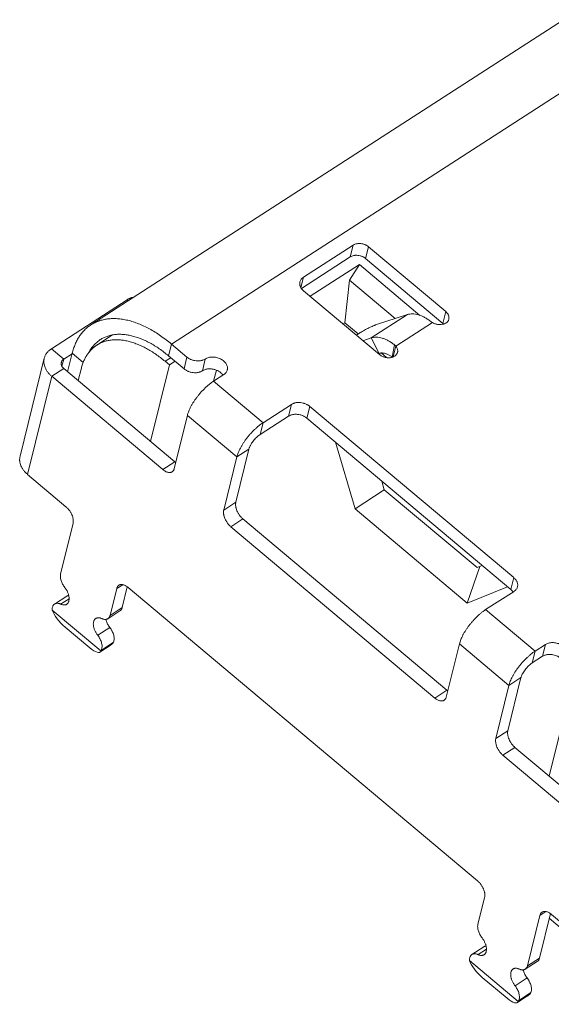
# Model space of a CAD drawing. Header units: millimetres. Extents: x 1290 to 1596, y 426 to 892.
# Tile 14 of 41: x 1359 to 1365, y 460 to 471. Entities that reach past the tile are written whole.
import ezdxf

# ---------------------------------------------------------------- set-up
doc = ezdxf.new("R2010")
doc.units = ezdxf.units.MM
doc.layers.add('COM 模型', color=7, linetype='Continuous', lineweight=20)

msp = doc.modelspace()

# ---------------------------------------------------------------- linework, layer by layer
at = {"layer": 'COM 模型'}
for p, q in [((1359.557, 467.67), (1364.951, 471.15)), ((1365.872, 470.932), (1360.477, 467.451)), ((1361.983, 468.213), (1362.551, 468.58)), ((1362.551, 468.58), (1362.518, 468.445)), ((1362.725, 468.561), (1362.692, 468.427)), ((1363.607, 467.821), (1362.725, 468.561)), ((1361.96, 468.085), (1362.518, 468.445)), ((1363.574, 467.687), (1362.692, 468.427)), ((1362.622, 468.359), (1362.059, 467.996)), ((1362.507, 468.181), (1362.622, 468.359)), ((1362.622, 468.359), (1363.313, 467.779)), ((1361.983, 468.213), (1361.953, 468.095)), ((1362.456, 467.695), (1362.507, 468.181)), ((1362.507, 468.181), (1363.03, 467.742)), ((1362.849, 467.332), (1361.985, 468.058)), ((1359.971, 467.956), (1359.106, 467.398)), ((1359.971, 467.956), (1359.983, 467.945)), ((1362.755, 467.521), (1363.169, 467.787)), ((1363.169, 467.787), (1362.807, 467.669)), ((1363.607, 467.821), (1363.574, 467.687)), ((1362.434, 467.681), (1362.456, 467.695)), ((1362.456, 467.695), (1362.609, 467.567)), ((1363.454, 467.696), (1363.038, 467.428)), ((1359.805, 467.555), (1359.625, 467.44)), ((1362.587, 467.553), (1362.621, 467.575)), ((1362.662, 467.49), (1362.755, 467.521)), ((1362.755, 467.521), (1362.848, 467.345)), ((1359.106, 467.398), (1359.247, 467.279)), ((1360.477, 467.451), (1360.444, 467.317)), ((1360.477, 467.451), (1360.654, 467.303)), ((1363.022, 467.443), (1362.996, 467.302)), ((1363.038, 467.428), (1363.007, 467.306)), ((1358.749, 466.172), (1359.025, 467.291)), ((1359.227, 467.198), (1359.247, 467.279)), ((1359.343, 467.341), (1359.247, 467.279)), ((1359.292, 467.136), (1359.344, 467.347)), ((1359.344, 467.347), (1359.47, 467.242)), ((1360.469, 467.296), (1360.404, 467.255)), ((1360.444, 467.317), (1360.621, 467.169)), ((1360.654, 467.303), (1360.621, 467.169)), ((1360.863, 467.281), (1360.83, 467.147)), ((1362.838, 467.342), (1362.848, 467.345)), ((1362.869, 467.35), (1362.931, 467.297)), ((1359.111, 467.084), (1359.249, 467.173)), ((1360.516, 466.109), (1359.249, 467.173)), ((1359.413, 467.035), (1359.446, 467.167)), ((1360.454, 467.213), (1360.238, 466.342)), ((1360.454, 467.213), (1360.404, 467.255)), ((1360.518, 467.255), (1360.454, 467.213)), ((1359.111, 467.084), (1358.835, 465.964)), ((1360.378, 466.02), (1359.111, 467.084)), ((1361.075, 467.104), (1360.957, 467.028)), ((1360.989, 467.154), (1360.958, 467.028)), ((1360.957, 467.028), (1361.522, 466.555)), ((1361.522, 466.555), (1361.846, 466.763)), ((1361.846, 466.763), (1361.813, 466.629)), ((1362.055, 466.741), (1362.022, 466.607)), ((1364.383, 464.788), (1362.055, 466.741)), ((1360.658, 466.637), (1360.509, 466.032)), ((1361.223, 466.164), (1360.658, 466.637)), ((1361.489, 466.42), (1361.813, 466.629)), ((1364.35, 464.653), (1362.022, 466.607)), ((1361.522, 466.555), (1361.489, 466.42)), ((1362.347, 466.333), (1362.572, 465.572)), ((1361.073, 465.559), (1361.223, 466.164)), ((1361.211, 465.648), (1361.361, 466.253)), ((1361.223, 466.164), (1361.361, 466.253)), ((1360.378, 466.02), (1360.516, 466.109)), ((1359.273, 465.597), (1358.835, 465.964)), ((1362.906, 465.791), (1362.876, 465.89)), ((1362.906, 465.791), (1362.572, 465.572)), ((1362.906, 465.791), (1363.964, 464.903)), ((1361.073, 465.559), (1361.211, 465.648)), ((1363.853, 464.496), (1362.572, 465.572)), ((1359.354, 465.407), (1359.212, 464.831)), ((1361.154, 465.369), (1361.292, 465.458)), ((1363.483, 463.415), (1361.154, 465.369)), ((1363.621, 463.504), (1361.292, 465.458)), ((1363.995, 464.916), (1363.853, 464.496)), ((1364.023, 464.927), (1363.964, 464.903)), ((1359.852, 464.664), (1359.92, 464.708)), ((1364.383, 464.788), (1364.35, 464.653)), ((1359.143, 464.487), (1359.281, 464.576)), ((1359.776, 464.357), (1359.852, 464.664)), ((1359.914, 464.446), (1359.973, 464.684)), ((1359.983, 464.676), (1363.969, 461.331)), ((1363.853, 464.496), (1364.312, 464.685)), ((1364.386, 464.632), (1364.062, 464.423)), ((1359.212, 464.486), (1359.309, 464.548)), ((1359.115, 464.418), (1359.671, 463.952)), ((1359.752, 464.32), (1359.889, 464.409)), ((1359.776, 464.357), (1359.914, 464.446)), ((1364.062, 464.423), (1364.626, 463.949)), ((1359.262, 464.225), (1359.544, 463.988)), ((1359.635, 464.131), (1359.773, 464.22)), ((1359.778, 464.015), (1359.661, 463.939)), ((1359.677, 463.963), (1359.815, 464.052)), ((1363.763, 464.032), (1363.613, 463.427)), ((1364.327, 463.559), (1363.763, 464.032)), ((1364.626, 463.949), (1364.744, 464.025)), ((1364.744, 464.025), (1364.71, 463.891)), ((1364.626, 463.949), (1364.593, 463.815)), ((1364.593, 463.815), (1364.71, 463.891)), ((1364.316, 463.043), (1364.465, 463.648)), ((1364.327, 463.559), (1364.465, 463.648)), ((1363.483, 463.415), (1363.621, 463.504)), ((1364.178, 462.954), (1364.327, 463.559)), ((1365.004, 463.395), (1364.789, 462.523)), ((1364.178, 462.954), (1364.316, 463.043)), ((1364.259, 462.764), (1364.397, 462.853)), ((1365.664, 461.789), (1364.397, 462.853)), ((1365.526, 461.7), (1364.259, 462.764)), ((1364.05, 461.142), (1363.974, 460.834)), ((1364.681, 460.937), (1364.749, 460.981)), ((1364.539, 460.361), (1364.681, 460.937)), ((1364.677, 460.45), (1364.802, 460.957)), ((1365.017, 460.713), (1364.789, 460.904)), ((1365.25, 460.581), (1364.812, 460.949)), ((1363.906, 460.491), (1364.043, 460.58)), ((1363.975, 460.49), (1364.071, 460.552)), ((1363.878, 460.422), (1364.434, 459.956)), ((1364.539, 460.361), (1364.677, 460.45)), ((1364.514, 460.324), (1364.652, 460.412)), ((1364.024, 460.229), (1364.306, 459.992)), ((1364.398, 460.135), (1364.536, 460.224)), ((1364.424, 459.943), (1364.541, 460.018)), ((1364.44, 459.967), (1364.577, 460.056))]:
    msp.add_line(p, q, dxfattribs=at)
for centre, radius, start, end in [((1363.492, 467.588), 0.128, 45.0774, 50.0314), ((1362.808, 467.06), 0.306, 52.1628, 55.2163), ((1360.95, 467.016), 0.141, 38.9692, 44.6265), ((1360.959, 467.023), 0.129, 34.9463, 38.9829), ((1360.642, 466.259), 0.195, 229.9882, 233.7129), ((1364.251, 464.535), 0.154, 44.6177, 50.0449), ((1364.26, 464.544), 0.142, 39.0728, 44.665), ((1364.269, 464.551), 0.13, 34.9674, 39.0903), ((1359.923, 464.358), 0.2, 193.3737, 196.9485), ((1363.746, 463.654), 0.195, 229.9882, 233.7129), ((1364.685, 460.362), 0.2, 193.3737, 196.9485)]:
    msp.add_arc(centre, radius, start, end, dxfattribs=at)
for centre, major_axis, ratio, start_param, end_param in [((1359.249, 464.33), (0.133, -0.152), 0.325886, -2.441379, -1.123263), ((1359.692, 464.197), (-0.047, 0.199), 0.777433, 3.409297, 3.651549), ((1359.531, 464.093), (0.133, -0.152), 0.325886, 5.159922, 6.478038), ((1364.011, 460.334), (0.133, -0.152), 0.325886, -2.441379, -1.123263), ((1364.294, 460.097), (0.133, -0.152), 0.325886, 5.159922, 6.478038), ((1364.454, 460.2), (-0.047, 0.199), 0.777433, 3.409297, 3.651549)]:
    msp.add_ellipse(centre, major_axis=major_axis, ratio=ratio, start_param=start_param, end_param=end_param, dxfattribs=at)
for points, knots in [([(1362.725, 468.561), (1362.719, 468.566), (1362.71, 468.573), (1362.696, 468.581), (1362.685, 468.586), (1362.674, 468.59), (1362.658, 468.594), (1362.638, 468.598), (1362.618, 468.599), (1362.602, 468.597), (1362.587, 468.595), (1362.57, 468.59), (1362.557, 468.584), (1362.551, 468.58)], [0, 0, 0, 0, 0.12414, 0.188235, 0.253193, 0.318729, 0.384573, 0.515978, 0.645103, 0.708149, 0.76987, 0.888554, 1, 1, 1, 1]), ([(1362.692, 468.427), (1362.686, 468.432), (1362.677, 468.439), (1362.663, 468.446), (1362.652, 468.451), (1362.64, 468.455), (1362.625, 468.46), (1362.605, 468.463), (1362.585, 468.464), (1362.569, 468.463), (1362.554, 468.461), (1362.536, 468.456), (1362.524, 468.449), (1362.518, 468.445)], [0, 0, 0, 0, 0.12414, 0.188235, 0.253193, 0.318729, 0.384573, 0.515978, 0.645103, 0.708149, 0.76987, 0.888554, 1, 1, 1, 1]), ([(1361.983, 468.213), (1361.978, 468.21), (1361.968, 468.203), (1361.957, 468.19), (1361.948, 468.176), (1361.944, 468.165), (1361.943, 468.16)], [0, 0, 0, 0, 0.264034, 0.517042, 0.760984, 1, 1, 1, 1]), ([(1361.943, 468.16), (1361.942, 468.156), (1361.94, 468.147), (1361.94, 468.134), (1361.943, 468.12), (1361.947, 468.107), (1361.954, 468.093), (1361.962, 468.081), (1361.973, 468.069), (1361.981, 468.061), (1361.985, 468.058)], [0, 0, 0, 0, 0.112778, 0.227086, 0.344225, 0.465317, 0.591199, 0.722407, 0.858881, 1, 1, 1, 1]), ([(1360.041, 467.982), (1360.039, 467.982), (1360.034, 467.982), (1360.026, 467.981), (1360.017, 467.979), (1360.009, 467.976), (1360, 467.972), (1359.987, 467.965), (1359.977, 467.96), (1359.971, 467.956)], [0, 0, 0, 0, 0.096128, 0.200205, 0.312645, 0.433647, 0.563253, 0.701205, 1, 1, 1, 1]), ([(1359.557, 467.67), (1359.571, 467.679), (1359.6, 467.696), (1359.647, 467.715), (1359.697, 467.73), (1359.749, 467.739), (1359.803, 467.743), (1359.86, 467.741), (1359.918, 467.735), (1359.978, 467.723), (1360.039, 467.706), (1360.101, 467.684), (1360.164, 467.657), (1360.227, 467.625), (1360.29, 467.588), (1360.353, 467.547), (1360.416, 467.501), (1360.457, 467.469), (1360.477, 467.451)], [0, 0, 0, 0, 0.049653, 0.099762, 0.15076, 0.203048, 0.25697, 0.312814, 0.370809, 0.431119, 0.493856, 0.559071, 0.626763, 0.696902, 0.769424, 0.844237, 0.921172, 1, 1, 1, 1]), ([(1363.435, 467.71), (1363.423, 467.719), (1363.401, 467.735), (1363.365, 467.756), (1363.33, 467.773), (1363.295, 467.786), (1363.261, 467.794), (1363.228, 467.797), (1363.198, 467.795), (1363.178, 467.791), (1363.169, 467.787)], [0, 0, 0, 0, 0.150555, 0.294332, 0.430461, 0.558657, 0.679002, 0.792001, 0.898571, 1, 1, 1, 1]), ([(1363.454, 467.696), (1363.463, 467.691), (1363.477, 467.685), (1363.496, 467.679), (1363.511, 467.676), (1363.526, 467.674), (1363.546, 467.673), (1363.565, 467.675), (1363.584, 467.68), (1363.596, 467.684), (1363.608, 467.69), (1363.618, 467.698), (1363.627, 467.706), (1363.634, 467.715), (1363.639, 467.725), (1363.641, 467.732), (1363.642, 467.736)], [0, 0, 0, 0, 0.137705, 0.207809, 0.277999, 0.347738, 0.416525, 0.549529, 0.613304, 0.674845, 0.733973, 0.790652, 0.845097, 0.897782, 0.949231, 1, 1, 1, 1]), ([(1363.642, 467.736), (1363.643, 467.739), (1363.644, 467.747), (1363.644, 467.758), (1363.642, 467.769), (1363.639, 467.78), (1363.633, 467.791), (1363.623, 467.806), (1363.614, 467.815), (1363.607, 467.821)], [0, 0, 0, 0, 0.11284, 0.227025, 0.344145, 0.465407, 0.591482, 0.722666, 1, 1, 1, 1]), ([(1359.344, 467.347), (1359.349, 467.365), (1359.359, 467.399), (1359.377, 467.449), (1359.399, 467.495), (1359.424, 467.538), (1359.453, 467.577), (1359.484, 467.612), (1359.519, 467.643), (1359.544, 467.662), (1359.557, 467.67)], [0, 0, 0, 0, 0.138067, 0.271445, 0.400423, 0.525437, 0.647126, 0.766229, 0.883564, 1, 1, 1, 1]), ([(1362.807, 467.669), (1362.804, 467.668), (1362.798, 467.666), (1362.785, 467.661), (1362.767, 467.653), (1362.743, 467.642), (1362.718, 467.63), (1362.692, 467.617), (1362.667, 467.603), (1362.643, 467.589), (1362.628, 467.579), (1362.621, 467.575)], [0, 0, 0, 0, 0.043735, 0.092661, 0.203991, 0.329655, 0.46505, 0.605033, 0.74431, 0.877757, 1, 1, 1, 1]), ([(1363.435, 467.71), (1363.436, 467.709), (1363.443, 467.704), (1363.449, 467.7), (1363.454, 467.696)], [0, 0, 0, 0, 0.243533, 1, 1, 1, 1]), ([(1359.595, 467.443), (1359.605, 467.454), (1359.628, 467.475), (1359.653, 467.494), (1359.665, 467.502)], [0, 0, 0, 0, 0.502648, 1, 1, 1, 1]), ([(1360.404, 467.255), (1360.387, 467.269), (1360.352, 467.297), (1360.299, 467.336), (1360.246, 467.37), (1360.192, 467.402), (1360.139, 467.429), (1360.086, 467.451), (1360.033, 467.47), (1359.982, 467.485), (1359.931, 467.495), (1359.882, 467.5), (1359.834, 467.501), (1359.788, 467.498), (1359.744, 467.49), (1359.702, 467.478), (1359.662, 467.461), (1359.637, 467.447), (1359.625, 467.44)], [0, 0, 0, 0, 0.078827, 0.155763, 0.230575, 0.303097, 0.373235, 0.440928, 0.506142, 0.56888, 0.62919, 0.687185, 0.74303, 0.796952, 0.84924, 0.900238, 0.950346, 1, 1, 1, 1]), ([(1359.665, 467.502), (1359.677, 467.51), (1359.702, 467.524), (1359.742, 467.54), (1359.784, 467.552), (1359.828, 467.56), (1359.874, 467.564), (1359.922, 467.562), (1359.971, 467.557), (1360.022, 467.547), (1360.073, 467.532), (1360.126, 467.514), (1360.179, 467.491), (1360.232, 467.464), (1360.286, 467.433), (1360.339, 467.398), (1360.392, 467.359), (1360.427, 467.331), (1360.444, 467.317)], [0, 0, 0, 0, 0.049653, 0.099762, 0.15076, 0.203048, 0.25697, 0.312814, 0.370809, 0.431119, 0.493856, 0.559071, 0.626763, 0.696902, 0.769424, 0.844237, 0.921172, 1, 1, 1, 1]), ([(1362.755, 467.521), (1362.765, 467.524), (1362.784, 467.528), (1362.815, 467.53), (1362.848, 467.527), (1362.882, 467.519), (1362.916, 467.507), (1362.952, 467.49), (1362.987, 467.468), (1363.01, 467.452), (1363.022, 467.443)], [0, 0, 0, 0, 0.10143, 0.207999, 0.320998, 0.441344, 0.569539, 0.705668, 0.849445, 1, 1, 1, 1]), ([(1359.025, 467.291), (1359.027, 467.296), (1359.03, 467.307), (1359.036, 467.322), (1359.044, 467.336), (1359.054, 467.35), (1359.065, 467.364), (1359.081, 467.38), (1359.096, 467.391), (1359.106, 467.398)], [0, 0, 0, 0, 0.119276, 0.239146, 0.360218, 0.483062, 0.6082, 0.736, 1, 1, 1, 1]), ([(1359.625, 467.44), (1359.614, 467.433), (1359.593, 467.417), (1359.564, 467.391), (1359.537, 467.361), (1359.513, 467.328), (1359.492, 467.292), (1359.473, 467.253), (1359.458, 467.211), (1359.449, 467.182), (1359.446, 467.167)], [0, 0, 0, 0, 0.116436, 0.233772, 0.352875, 0.474564, 0.599578, 0.728555, 0.861933, 1, 1, 1, 1]), ([(1359.533, 467.355), (1359.542, 467.371), (1359.56, 467.402), (1359.583, 467.43), (1359.595, 467.443)], [0, 0, 0, 0, 0.508295, 1, 1, 1, 1]), ([(1363.022, 467.443), (1363.024, 467.441), (1363.03, 467.436), (1363.035, 467.43), (1363.038, 467.428)], [0, 0, 0, 0, 0.505403, 1, 1, 1, 1]), ([(1363.057, 467.358), (1363.058, 467.361), (1363.059, 467.367), (1363.059, 467.375), (1363.058, 467.384), (1363.055, 467.396), (1363.049, 467.411), (1363.042, 467.422), (1363.038, 467.428)], [0, 0, 0, 0, 0.116208, 0.23349, 0.352813, 0.474925, 0.729261, 1, 1, 1, 1]), ([(1359.111, 467.084), (1359.102, 467.091), (1359.09, 467.102), (1359.075, 467.118), (1359.062, 467.135), (1359.048, 467.156), (1359.035, 467.183), (1359.026, 467.21), (1359.022, 467.233), (1359.021, 467.251), (1359.021, 467.269), (1359.023, 467.282), (1359.025, 467.291)], [0, 0, 0, 0, 0.14121, 0.210095, 0.277695, 0.408777, 0.534608, 0.655695, 0.772843, 0.830311, 0.887223, 1, 1, 1, 1]), ([(1359.22, 467.243), (1359.22, 467.247), (1359.223, 467.254), (1359.229, 467.264), (1359.237, 467.272), (1359.243, 467.277), (1359.247, 467.279)], [0, 0, 0, 0, 0.23904, 0.482874, 0.735766, 1, 1, 1, 1]), ([(1360.863, 467.281), (1360.856, 467.277), (1360.845, 467.271), (1360.828, 467.266), (1360.815, 467.262), (1360.802, 467.26), (1360.783, 467.259), (1360.759, 467.26), (1360.735, 467.264), (1360.716, 467.269), (1360.702, 467.274), (1360.689, 467.28), (1360.676, 467.287), (1360.665, 467.295), (1360.657, 467.301), (1360.654, 467.303)], [0, 0, 0, 0, 0.111422, 0.169984, 0.230195, 0.291904, 0.354937, 0.484034, 0.615411, 0.681241, 0.746763, 0.811707, 0.875789, 0.938666, 1, 1, 1, 1]), ([(1361.114, 467.157), (1361.115, 467.159), (1361.116, 467.165), (1361.117, 467.177), (1361.116, 467.192), (1361.11, 467.209), (1361.102, 467.227), (1361.089, 467.243), (1361.074, 467.258), (1361.056, 467.271), (1361.036, 467.283), (1361.015, 467.292), (1360.992, 467.299), (1360.969, 467.303), (1360.945, 467.304), (1360.922, 467.303), (1360.901, 467.298), (1360.881, 467.291), (1360.869, 467.285), (1360.863, 467.281)], [0, 0, 0, 0, 0.025299, 0.050749, 0.102565, 0.156474, 0.213128, 0.272847, 0.335604, 0.401105, 0.468818, 0.538061, 0.608041, 0.677922, 0.746864, 0.814085, 0.878988, 0.941102, 1, 1, 1, 1]), ([(1362.848, 467.345), (1362.852, 467.347), (1362.859, 467.348), (1362.866, 467.349), (1362.87, 467.35)], [0, 0, 0, 0, 0.492414, 1, 1, 1, 1]), ([(1362.849, 467.332), (1362.853, 467.329), (1362.862, 467.323), (1362.876, 467.314), (1362.891, 467.307), (1362.907, 467.302), (1362.924, 467.298), (1362.94, 467.296), (1362.957, 467.295), (1362.973, 467.296), (1362.989, 467.299), (1363.003, 467.303), (1363.016, 467.309), (1363.028, 467.317), (1363.038, 467.325), (1363.047, 467.335), (1363.053, 467.346), (1363.056, 467.354), (1363.057, 467.358)], [0, 0, 0, 0, 0.065406, 0.132739, 0.201468, 0.270989, 0.340683, 0.409974, 0.47836, 0.545332, 0.610386, 0.673078, 0.733104, 0.790444, 0.845377, 0.898267, 0.949591, 1, 1, 1, 1]), ([(1362.87, 467.35), (1362.874, 467.35), (1362.883, 467.35), (1362.896, 467.349), (1362.91, 467.346), (1362.925, 467.342), (1362.939, 467.337), (1362.959, 467.327), (1362.974, 467.318), (1362.983, 467.312)], [0, 0, 0, 0, 0.106076, 0.216959, 0.333167, 0.455044, 0.582757, 0.71631, 1, 1, 1, 1]), ([(1359.249, 467.173), (1359.246, 467.175), (1359.24, 467.18), (1359.233, 467.188), (1359.227, 467.197), (1359.223, 467.206), (1359.22, 467.215), (1359.218, 467.225), (1359.218, 467.234), (1359.219, 467.24), (1359.22, 467.243)], [0, 0, 0, 0, 0.141232, 0.277682, 0.408783, 0.534634, 0.655739, 0.772905, 0.887206, 1, 1, 1, 1]), ([(1360.83, 467.147), (1360.823, 467.142), (1360.811, 467.137), (1360.795, 467.131), (1360.782, 467.128), (1360.768, 467.126), (1360.75, 467.124), (1360.725, 467.125), (1360.701, 467.129), (1360.683, 467.135), (1360.669, 467.14), (1360.656, 467.146), (1360.643, 467.153), (1360.631, 467.16), (1360.624, 467.166), (1360.621, 467.169)], [0, 0, 0, 0, 0.111422, 0.169984, 0.230195, 0.291904, 0.354937, 0.484034, 0.615411, 0.681241, 0.746763, 0.811707, 0.875789, 0.938666, 1, 1, 1, 1]), ([(1361.05, 467.115), (1361.046, 467.118), (1361.039, 467.125), (1361.028, 467.134), (1361.015, 467.142), (1361.002, 467.149), (1360.987, 467.155), (1360.972, 467.16), (1360.957, 467.164), (1360.942, 467.167), (1360.926, 467.169), (1360.911, 467.169), (1360.896, 467.169), (1360.868, 467.165), (1360.845, 467.157), (1360.83, 467.147)], [0, 0, 0, 0, 0.060013, 0.121716, 0.18489, 0.249272, 0.314572, 0.380466, 0.44661, 0.51266, 0.578272, 0.6431, 0.706833, 0.769221, 1, 1, 1, 1]), ([(1361.075, 467.104), (1361.08, 467.107), (1361.089, 467.114), (1361.101, 467.127), (1361.109, 467.141), (1361.113, 467.151), (1361.114, 467.157)], [0, 0, 0, 0, 0.264029, 0.517041, 0.76099, 1, 1, 1, 1]), ([(1360.957, 467.028), (1360.949, 467.023), (1360.933, 467.012), (1360.909, 466.993), (1360.885, 466.973), (1360.852, 466.943), (1360.821, 466.911), (1360.791, 466.876), (1360.77, 466.849), (1360.75, 466.822), (1360.731, 466.795), (1360.714, 466.767), (1360.699, 466.74), (1360.685, 466.713), (1360.674, 466.687), (1360.665, 466.662), (1360.66, 466.645), (1360.658, 466.637)], [0, 0, 0, 0, 0.05774, 0.118582, 0.181987, 0.247426, 0.382362, 0.45083, 0.519209, 0.586934, 0.653458, 0.718242, 0.780784, 0.840643, 0.897397, 0.950642, 1, 1, 1, 1]), ([(1362.055, 466.741), (1362.051, 466.744), (1362.044, 466.75), (1362.032, 466.757), (1362.02, 466.764), (1362.007, 466.77), (1361.993, 466.775), (1361.974, 466.781), (1361.95, 466.785), (1361.926, 466.786), (1361.907, 466.785), (1361.893, 466.782), (1361.88, 466.779), (1361.864, 466.774), (1361.853, 466.768), (1361.846, 466.763)], [0, 0, 0, 0, 0.061334, 0.124211, 0.188293, 0.253237, 0.318759, 0.384589, 0.515966, 0.645064, 0.708096, 0.769805, 0.830016, 0.888578, 1, 1, 1, 1]), ([(1362.022, 466.607), (1362.018, 466.61), (1362.011, 466.615), (1361.999, 466.623), (1361.987, 466.63), (1361.973, 466.636), (1361.96, 466.641), (1361.941, 466.646), (1361.917, 466.651), (1361.893, 466.652), (1361.874, 466.65), (1361.86, 466.648), (1361.847, 466.645), (1361.831, 466.639), (1361.82, 466.633), (1361.813, 466.629)], [0, 0, 0, 0, 0.061334, 0.124211, 0.188293, 0.253237, 0.318759, 0.384589, 0.515966, 0.645064, 0.708096, 0.769805, 0.830016, 0.888578, 1, 1, 1, 1]), ([(1361.223, 466.164), (1361.225, 466.172), (1361.23, 466.188), (1361.239, 466.213), (1361.25, 466.239), (1361.263, 466.266), (1361.279, 466.293), (1361.296, 466.321), (1361.314, 466.349), (1361.334, 466.376), (1361.356, 466.403), (1361.385, 466.437), (1361.417, 466.469), (1361.449, 466.499), (1361.473, 466.52), (1361.497, 466.538), (1361.514, 466.549), (1361.522, 466.555)], [0, 0, 0, 0, 0.049358, 0.102603, 0.159357, 0.219216, 0.281758, 0.346542, 0.413066, 0.480791, 0.549169, 0.617638, 0.752574, 0.818013, 0.881418, 0.942259, 1, 1, 1, 1]), ([(1361.361, 466.253), (1361.361, 466.256), (1361.363, 466.263), (1361.367, 466.274), (1361.372, 466.285), (1361.38, 466.301), (1361.392, 466.32), (1361.408, 466.344), (1361.427, 466.366), (1361.447, 466.387), (1361.464, 466.402), (1361.478, 466.413), (1361.485, 466.418), (1361.489, 466.42)], [0, 0, 0, 0, 0.049364, 0.102615, 0.159375, 0.219241, 0.34655, 0.480788, 0.617625, 0.752577, 0.881404, 0.942253, 1, 1, 1, 1]), ([(1358.749, 466.172), (1358.747, 466.163), (1358.745, 466.15), (1358.744, 466.132), (1358.745, 466.114), (1358.749, 466.091), (1358.758, 466.063), (1358.772, 466.037), (1358.786, 466.015), (1358.799, 465.999), (1358.814, 465.983), (1358.826, 465.972), (1358.835, 465.964)], [0, 0, 0, 0, 0.112777, 0.169689, 0.227157, 0.344305, 0.465392, 0.591223, 0.722305, 0.789905, 0.85879, 1, 1, 1, 1]), ([(1360.378, 466.02), (1360.383, 466.016), (1360.392, 466.009), (1360.407, 466), (1360.421, 465.993), (1360.436, 465.989), (1360.449, 465.986), (1360.462, 465.987), (1360.472, 465.989), (1360.479, 465.992), (1360.483, 465.994), (1360.484, 465.995)], [0, 0, 0, 0, 0.15558, 0.303128, 0.441123, 0.569052, 0.68729, 0.796994, 0.900203, 0.950329, 1, 1, 1, 1]), ([(1360.484, 465.995), (1360.487, 465.997), (1360.493, 466.002), (1360.5, 466.01), (1360.506, 466.021), (1360.508, 466.028), (1360.509, 466.032)], [0, 0, 0, 0, 0.233687, 0.474724, 0.728955, 1, 1, 1, 1]), ([(1359.354, 465.407), (1359.355, 465.41), (1359.356, 465.417), (1359.357, 465.433), (1359.356, 465.449), (1359.353, 465.465), (1359.349, 465.483), (1359.341, 465.505), (1359.33, 465.526), (1359.32, 465.543), (1359.312, 465.555), (1359.303, 465.566), (1359.293, 465.577), (1359.283, 465.587), (1359.277, 465.594), (1359.273, 465.597)], [0, 0, 0, 0, 0.048657, 0.100287, 0.21196, 0.271761, 0.333869, 0.463761, 0.598713, 0.667055, 0.7354, 0.803334, 0.870415, 0.936139, 1, 1, 1, 1]), ([(1361.211, 465.648), (1361.21, 465.644), (1361.209, 465.637), (1361.208, 465.622), (1361.209, 465.606), (1361.212, 465.589), (1361.216, 465.572), (1361.224, 465.55), (1361.235, 465.528), (1361.245, 465.512), (1361.253, 465.499), (1361.262, 465.488), (1361.272, 465.477), (1361.282, 465.467), (1361.289, 465.461), (1361.292, 465.458)], [0, 0, 0, 0, 0.048657, 0.100287, 0.21196, 0.271761, 0.333869, 0.463761, 0.598713, 0.667055, 0.7354, 0.803334, 0.870415, 0.936139, 1, 1, 1, 1]), ([(1361.073, 465.559), (1361.073, 465.555), (1361.071, 465.548), (1361.07, 465.533), (1361.071, 465.517), (1361.074, 465.5), (1361.078, 465.483), (1361.086, 465.461), (1361.097, 465.439), (1361.107, 465.423), (1361.116, 465.411), (1361.125, 465.399), (1361.134, 465.388), (1361.144, 465.378), (1361.151, 465.372), (1361.154, 465.369)], [0, 0, 0, 0, 0.048657, 0.100287, 0.21196, 0.271761, 0.333869, 0.463761, 0.598713, 0.667055, 0.7354, 0.803334, 0.870415, 0.936139, 1, 1, 1, 1]), ([(1359.259, 464.676), (1359.254, 464.682), (1359.245, 464.695), (1359.234, 464.715), (1359.224, 464.735), (1359.217, 464.756), (1359.211, 464.776), (1359.209, 464.796), (1359.209, 464.814), (1359.21, 464.825), (1359.212, 464.831)], [0, 0, 0, 0, 0.138346, 0.277053, 0.413458, 0.545511, 0.671444, 0.789823, 0.899569, 1, 1, 1, 1]), ([(1359.877, 464.702), (1359.874, 464.7), (1359.868, 464.695), (1359.861, 464.686), (1359.856, 464.676), (1359.853, 464.668), (1359.852, 464.664)], [0, 0, 0, 0, 0.233687, 0.474724, 0.728955, 1, 1, 1, 1]), ([(1359.983, 464.676), (1359.978, 464.68), (1359.969, 464.687), (1359.954, 464.696), (1359.94, 464.703), (1359.925, 464.708), (1359.912, 464.71), (1359.899, 464.71), (1359.889, 464.708), (1359.882, 464.705), (1359.878, 464.703), (1359.877, 464.702)], [0, 0, 0, 0, 0.15558, 0.303128, 0.441123, 0.569052, 0.68729, 0.796994, 0.900203, 0.950329, 1, 1, 1, 1]), ([(1364.426, 464.685), (1364.427, 464.689), (1364.428, 464.698), (1364.428, 464.711), (1364.426, 464.725), (1364.421, 464.739), (1364.414, 464.752), (1364.406, 464.765), (1364.395, 464.777), (1364.388, 464.784), (1364.383, 464.788)], [0, 0, 0, 0, 0.112778, 0.227086, 0.344225, 0.465317, 0.591199, 0.722407, 0.858881, 1, 1, 1, 1]), ([(1359.281, 464.485), (1359.284, 464.487), (1359.289, 464.491), (1359.295, 464.498), (1359.3, 464.506), (1359.306, 464.52), (1359.309, 464.535), (1359.309, 464.551), (1359.308, 464.565), (1359.306, 464.578), (1359.302, 464.593), (1359.298, 464.607), (1359.29, 464.627), (1359.28, 464.645), (1359.269, 464.664), (1359.262, 464.672), (1359.259, 464.676)], [0, 0, 0, 0, 0.043861, 0.088737, 0.135544, 0.184989, 0.293393, 0.352921, 0.415894, 0.482104, 0.551203, 0.622786, 0.696397, 0.847595, 0.924029, 1, 1, 1, 1]), ([(1359.281, 464.576), (1359.282, 464.577), (1359.286, 464.579), (1359.292, 464.582), (1359.298, 464.583), (1359.302, 464.584), (1359.304, 464.584)], [0, 0, 0, 0, 0.243982, 0.490435, 0.741713, 1, 1, 1, 1]), ([(1364.386, 464.632), (1364.391, 464.635), (1364.4, 464.642), (1364.412, 464.655), (1364.421, 464.669), (1364.424, 464.68), (1364.426, 464.685)], [0, 0, 0, 0, 0.264034, 0.517042, 0.760984, 1, 1, 1, 1]), ([(1359.116, 464.434), (1359.116, 464.44), (1359.118, 464.451), (1359.123, 464.464), (1359.128, 464.473), (1359.132, 464.478), (1359.137, 464.483), (1359.141, 464.486), (1359.143, 464.487)], [0, 0, 0, 0, 0.281404, 0.538031, 0.658408, 0.77467, 0.888064, 1, 1, 1, 1]), ([(1359.143, 464.487), (1359.145, 464.489), (1359.15, 464.491), (1359.157, 464.494), (1359.166, 464.496), (1359.178, 464.496), (1359.19, 464.494), (1359.203, 464.49), (1359.209, 464.488), (1359.212, 464.486)], [0, 0, 0, 0, 0.109282, 0.220391, 0.335034, 0.454678, 0.712853, 0.852863, 1, 1, 1, 1]), ([(1359.212, 464.486), (1359.215, 464.485), (1359.222, 464.482), (1359.234, 464.478), (1359.247, 464.476), (1359.259, 464.477), (1359.267, 464.478), (1359.275, 464.481), (1359.279, 464.484), (1359.281, 464.485)], [0, 0, 0, 0, 0.147052, 0.287039, 0.545329, 0.664996, 0.779642, 0.890733, 1, 1, 1, 1]), ([(1359.116, 464.434), (1359.116, 464.433), (1359.115, 464.427), (1359.115, 464.422), (1359.115, 464.418)], [0, 0, 0, 0, 0.244874, 1, 1, 1, 1]), ([(1359.776, 464.357), (1359.775, 464.353), (1359.773, 464.345), (1359.767, 464.335), (1359.76, 464.326), (1359.755, 464.322), (1359.752, 464.32)], [0, 0, 0, 0, 0.271077, 0.525307, 0.76632, 1, 1, 1, 1]), ([(1359.914, 464.446), (1359.913, 464.442), (1359.911, 464.434), (1359.905, 464.424), (1359.898, 464.415), (1359.892, 464.411), (1359.889, 464.409)], [0, 0, 0, 0, 0.271077, 0.525307, 0.76632, 1, 1, 1, 1]), ([(1364.062, 464.423), (1364.054, 464.418), (1364.038, 464.407), (1364.013, 464.388), (1363.989, 464.368), (1363.957, 464.338), (1363.925, 464.306), (1363.896, 464.271), (1363.874, 464.244), (1363.854, 464.217), (1363.836, 464.19), (1363.819, 464.162), (1363.803, 464.135), (1363.79, 464.108), (1363.779, 464.082), (1363.77, 464.057), (1363.765, 464.04), (1363.763, 464.032)], [0, 0, 0, 0, 0.05774, 0.118582, 0.181987, 0.247426, 0.382362, 0.45083, 0.519209, 0.586934, 0.653458, 0.718242, 0.780784, 0.840643, 0.897397, 0.950642, 1, 1, 1, 1]), ([(1359.613, 464.323), (1359.61, 464.321), (1359.605, 464.317), (1359.599, 464.31), (1359.594, 464.301), (1359.588, 464.288), (1359.585, 464.273), (1359.585, 464.256), (1359.586, 464.243), (1359.588, 464.229), (1359.592, 464.215), (1359.596, 464.201), (1359.604, 464.181), (1359.614, 464.162), (1359.625, 464.144), (1359.632, 464.136), (1359.635, 464.131)], [0, 0, 0, 0, 0.043872, 0.088756, 0.135568, 0.185014, 0.293405, 0.35292, 0.41588, 0.482076, 0.551161, 0.622734, 0.696339, 0.847548, 0.923999, 1, 1, 1, 1]), ([(1359.682, 464.321), (1359.679, 464.323), (1359.673, 464.325), (1359.66, 464.329), (1359.647, 464.331), (1359.636, 464.331), (1359.627, 464.329), (1359.62, 464.327), (1359.615, 464.324), (1359.613, 464.323)], [0, 0, 0, 0, 0.147123, 0.287165, 0.545494, 0.665146, 0.779756, 0.890794, 1, 1, 1, 1]), ([(1359.752, 464.32), (1359.749, 464.318), (1359.745, 464.316), (1359.737, 464.313), (1359.729, 464.312), (1359.717, 464.311), (1359.704, 464.313), (1359.692, 464.317), (1359.685, 464.32), (1359.682, 464.321)], [0, 0, 0, 0, 0.109174, 0.220196, 0.334804, 0.454461, 0.712813, 0.852867, 1, 1, 1, 1]), ([(1359.731, 464.3), (1359.733, 464.293), (1359.738, 464.279), (1359.748, 464.259), (1359.759, 464.239), (1359.768, 464.226), (1359.773, 464.22)], [0, 0, 0, 0, 0.24204, 0.492056, 0.746329, 1, 1, 1, 1]), ([(1359.635, 464.131), (1359.64, 464.125), (1359.648, 464.114), (1359.657, 464.099), (1359.665, 464.084), (1359.673, 464.065), (1359.68, 464.042), (1359.684, 464.023), (1359.685, 464.009), (1359.685, 463.995), (1359.683, 463.98), (1359.679, 463.968), (1359.677, 463.963)], [0, 0, 0, 0, 0.142654, 0.214182, 0.285234, 0.424488, 0.557978, 0.683471, 0.742687, 0.799361, 0.904786, 1, 1, 1, 1]), ([(1359.773, 464.22), (1359.778, 464.213), (1359.786, 464.203), (1359.794, 464.188), (1359.802, 464.173), (1359.811, 464.154), (1359.818, 464.131), (1359.821, 464.112), (1359.823, 464.098), (1359.823, 464.084), (1359.821, 464.069), (1359.817, 464.057), (1359.815, 464.052)], [0, 0, 0, 0, 0.142654, 0.214182, 0.285234, 0.424488, 0.557978, 0.683471, 0.742687, 0.799361, 0.904786, 1, 1, 1, 1]), ([(1359.809, 464.041), (1359.809, 464.042), (1359.812, 464.045), (1359.813, 464.049), (1359.815, 464.052)], [0, 0, 0, 0, 0.24563, 1, 1, 1, 1]), ([(1364.995, 463.9), (1364.996, 463.903), (1364.997, 463.909), (1364.998, 463.92), (1364.996, 463.935), (1364.991, 463.953), (1364.982, 463.97), (1364.97, 463.987), (1364.955, 464.002), (1364.937, 464.015), (1364.917, 464.027), (1364.895, 464.036), (1364.873, 464.042), (1364.849, 464.046), (1364.826, 464.048), (1364.803, 464.046), (1364.781, 464.042), (1364.761, 464.035), (1364.749, 464.029), (1364.744, 464.025)], [0, 0, 0, 0, 0.025299, 0.050749, 0.102565, 0.156474, 0.213128, 0.272847, 0.335604, 0.401105, 0.468818, 0.538061, 0.608041, 0.677922, 0.746864, 0.814085, 0.878988, 0.941102, 1, 1, 1, 1]), ([(1359.671, 463.952), (1359.671, 463.953), (1359.674, 463.957), (1359.676, 463.96), (1359.677, 463.963)], [0, 0, 0, 0, 0.24563, 1, 1, 1, 1]), ([(1364.327, 463.559), (1364.329, 463.567), (1364.334, 463.583), (1364.343, 463.608), (1364.354, 463.634), (1364.368, 463.661), (1364.383, 463.688), (1364.4, 463.716), (1364.419, 463.744), (1364.439, 463.771), (1364.46, 463.798), (1364.49, 463.832), (1364.521, 463.864), (1364.554, 463.894), (1364.578, 463.915), (1364.602, 463.933), (1364.618, 463.944), (1364.626, 463.949)], [0, 0, 0, 0, 0.049358, 0.102603, 0.159357, 0.219216, 0.281758, 0.346542, 0.413066, 0.480791, 0.549169, 0.617638, 0.752574, 0.818013, 0.881418, 0.942259, 1, 1, 1, 1]), ([(1364.94, 463.848), (1364.933, 463.856), (1364.923, 463.867), (1364.906, 463.879), (1364.892, 463.887), (1364.878, 463.895), (1364.857, 463.903), (1364.836, 463.909), (1364.814, 463.912), (1364.797, 463.913), (1364.784, 463.913), (1364.773, 463.912), (1364.763, 463.91), (1364.75, 463.908), (1364.736, 463.903), (1364.723, 463.898), (1364.714, 463.893), (1364.71, 463.891)], [0, 0, 0, 0, 0.118611, 0.18074, 0.244389, 0.30925, 0.374987, 0.507454, 0.573514, 0.638898, 0.703231, 0.734915, 0.766227, 0.827599, 0.887153, 0.944681, 1, 1, 1, 1]), ([(1364.465, 463.648), (1364.466, 463.651), (1364.468, 463.658), (1364.472, 463.669), (1364.477, 463.68), (1364.485, 463.696), (1364.496, 463.715), (1364.513, 463.739), (1364.531, 463.761), (1364.551, 463.782), (1364.569, 463.797), (1364.583, 463.808), (1364.59, 463.813), (1364.593, 463.815)], [0, 0, 0, 0, 0.049364, 0.102615, 0.159375, 0.219241, 0.34655, 0.480788, 0.617625, 0.752577, 0.881404, 0.942253, 1, 1, 1, 1]), ([(1363.483, 463.415), (1363.487, 463.411), (1363.497, 463.404), (1363.511, 463.395), (1363.526, 463.388), (1363.54, 463.384), (1363.554, 463.381), (1363.567, 463.382), (1363.577, 463.384), (1363.584, 463.387), (1363.587, 463.389), (1363.589, 463.39)], [0, 0, 0, 0, 0.15558, 0.303128, 0.441123, 0.569052, 0.68729, 0.796994, 0.900203, 0.950329, 1, 1, 1, 1]), ([(1363.589, 463.39), (1363.592, 463.392), (1363.598, 463.397), (1363.605, 463.405), (1363.61, 463.416), (1363.613, 463.423), (1363.613, 463.427)], [0, 0, 0, 0, 0.233687, 0.474724, 0.728955, 1, 1, 1, 1]), ([(1364.316, 463.043), (1364.315, 463.039), (1364.314, 463.032), (1364.312, 463.017), (1364.313, 463.001), (1364.316, 462.984), (1364.321, 462.967), (1364.329, 462.945), (1364.339, 462.923), (1364.35, 462.907), (1364.358, 462.894), (1364.367, 462.883), (1364.376, 462.872), (1364.386, 462.862), (1364.393, 462.856), (1364.397, 462.853)], [0, 0, 0, 0, 0.048657, 0.100287, 0.21196, 0.271761, 0.333869, 0.463761, 0.598713, 0.667055, 0.7354, 0.803334, 0.870415, 0.936139, 1, 1, 1, 1]), ([(1364.178, 462.954), (1364.177, 462.95), (1364.176, 462.943), (1364.175, 462.928), (1364.176, 462.912), (1364.179, 462.895), (1364.183, 462.878), (1364.191, 462.856), (1364.202, 462.834), (1364.212, 462.818), (1364.22, 462.806), (1364.229, 462.794), (1364.239, 462.783), (1364.248, 462.773), (1364.255, 462.767), (1364.259, 462.764)], [0, 0, 0, 0, 0.048657, 0.100287, 0.21196, 0.271761, 0.333869, 0.463761, 0.598713, 0.667055, 0.7354, 0.803334, 0.870415, 0.936139, 1, 1, 1, 1]), ([(1364.05, 461.142), (1364.051, 461.145), (1364.052, 461.152), (1364.054, 461.167), (1364.053, 461.183), (1364.05, 461.2), (1364.045, 461.217), (1364.037, 461.24), (1364.026, 461.261), (1364.016, 461.278), (1364.008, 461.29), (1363.999, 461.301), (1363.99, 461.312), (1363.98, 461.322), (1363.973, 461.328), (1363.969, 461.331)], [0, 0, 0, 0, 0.048657, 0.100287, 0.21196, 0.271761, 0.333869, 0.463761, 0.598713, 0.667055, 0.7354, 0.803334, 0.870415, 0.936139, 1, 1, 1, 1]), ([(1364.812, 460.949), (1364.807, 460.953), (1364.798, 460.96), (1364.783, 460.969), (1364.769, 460.976), (1364.754, 460.981), (1364.741, 460.983), (1364.728, 460.982), (1364.718, 460.98), (1364.711, 460.977), (1364.707, 460.975), (1364.706, 460.974)], [0, 0, 0, 0, 0.15558, 0.303128, 0.441123, 0.569052, 0.68729, 0.796994, 0.900203, 0.950329, 1, 1, 1, 1]), ([(1364.706, 460.974), (1364.703, 460.972), (1364.697, 460.968), (1364.69, 460.959), (1364.685, 460.949), (1364.682, 460.941), (1364.681, 460.937)], [0, 0, 0, 0, 0.233687, 0.474724, 0.728955, 1, 1, 1, 1]), ([(1364.021, 460.68), (1364.017, 460.686), (1364.008, 460.699), (1363.996, 460.718), (1363.987, 460.739), (1363.979, 460.759), (1363.974, 460.78), (1363.971, 460.799), (1363.971, 460.817), (1363.973, 460.829), (1363.974, 460.834)], [0, 0, 0, 0, 0.138346, 0.277053, 0.413458, 0.545511, 0.671444, 0.789823, 0.899569, 1, 1, 1, 1]), ([(1364.044, 460.489), (1364.047, 460.49), (1364.052, 460.494), (1364.058, 460.501), (1364.063, 460.51), (1364.069, 460.523), (1364.071, 460.539), (1364.072, 460.555), (1364.071, 460.568), (1364.068, 460.582), (1364.065, 460.596), (1364.06, 460.611), (1364.052, 460.63), (1364.043, 460.649), (1364.031, 460.667), (1364.025, 460.676), (1364.021, 460.68)], [0, 0, 0, 0, 0.043861, 0.088737, 0.135544, 0.184989, 0.293393, 0.352921, 0.415894, 0.482104, 0.551203, 0.622786, 0.696397, 0.847595, 0.924029, 1, 1, 1, 1]), ([(1364.043, 460.58), (1364.045, 460.581), (1364.049, 460.583), (1364.054, 460.586), (1364.06, 460.587), (1364.065, 460.588), (1364.067, 460.588)], [0, 0, 0, 0, 0.243982, 0.490435, 0.741713, 1, 1, 1, 1]), ([(1363.878, 460.438), (1363.879, 460.443), (1363.881, 460.454), (1363.885, 460.467), (1363.89, 460.476), (1363.895, 460.482), (1363.9, 460.487), (1363.904, 460.49), (1363.906, 460.491)], [0, 0, 0, 0, 0.281404, 0.538031, 0.658408, 0.77467, 0.888064, 1, 1, 1, 1]), ([(1363.878, 460.422), (1363.878, 460.423), (1363.878, 460.429), (1363.878, 460.434), (1363.878, 460.438)], [0, 0, 0, 0, 0.255161, 1, 1, 1, 1]), ([(1363.906, 460.491), (1363.908, 460.493), (1363.912, 460.495), (1363.92, 460.498), (1363.928, 460.499), (1363.94, 460.5), (1363.953, 460.498), (1363.965, 460.494), (1363.972, 460.491), (1363.975, 460.49)], [0, 0, 0, 0, 0.109282, 0.220391, 0.335034, 0.454678, 0.712853, 0.852863, 1, 1, 1, 1]), ([(1363.975, 460.49), (1363.978, 460.488), (1363.984, 460.486), (1363.997, 460.482), (1364.009, 460.48), (1364.021, 460.481), (1364.03, 460.482), (1364.037, 460.485), (1364.042, 460.487), (1364.044, 460.489)], [0, 0, 0, 0, 0.147052, 0.287039, 0.545329, 0.664996, 0.779642, 0.890733, 1, 1, 1, 1]), ([(1364.677, 460.45), (1364.676, 460.446), (1364.673, 460.438), (1364.668, 460.428), (1364.661, 460.419), (1364.655, 460.414), (1364.652, 460.412)], [0, 0, 0, 0, 0.271077, 0.525307, 0.76632, 1, 1, 1, 1]), ([(1364.375, 460.326), (1364.373, 460.325), (1364.368, 460.321), (1364.361, 460.313), (1364.356, 460.305), (1364.351, 460.292), (1364.348, 460.276), (1364.348, 460.26), (1364.349, 460.247), (1364.351, 460.233), (1364.354, 460.219), (1364.359, 460.204), (1364.367, 460.185), (1364.377, 460.166), (1364.388, 460.148), (1364.394, 460.139), (1364.398, 460.135)], [0, 0, 0, 0, 0.043872, 0.088756, 0.135568, 0.185014, 0.293405, 0.35292, 0.41588, 0.482076, 0.551161, 0.622734, 0.696339, 0.847548, 0.923999, 1, 1, 1, 1]), ([(1364.445, 460.325), (1364.442, 460.326), (1364.435, 460.329), (1364.423, 460.333), (1364.41, 460.335), (1364.398, 460.334), (1364.39, 460.333), (1364.382, 460.33), (1364.378, 460.328), (1364.375, 460.326)], [0, 0, 0, 0, 0.147123, 0.287165, 0.545494, 0.665146, 0.779756, 0.890794, 1, 1, 1, 1]), ([(1364.514, 460.324), (1364.512, 460.322), (1364.507, 460.32), (1364.5, 460.317), (1364.491, 460.315), (1364.48, 460.315), (1364.467, 460.317), (1364.454, 460.321), (1364.448, 460.323), (1364.445, 460.325)], [0, 0, 0, 0, 0.109174, 0.220196, 0.334804, 0.454461, 0.712813, 0.852867, 1, 1, 1, 1]), ([(1364.539, 460.361), (1364.538, 460.357), (1364.535, 460.349), (1364.53, 460.339), (1364.523, 460.33), (1364.517, 460.325), (1364.514, 460.324)], [0, 0, 0, 0, 0.271077, 0.525307, 0.76632, 1, 1, 1, 1]), ([(1364.494, 460.304), (1364.496, 460.297), (1364.501, 460.283), (1364.51, 460.262), (1364.522, 460.242), (1364.531, 460.23), (1364.536, 460.224)], [0, 0, 0, 0, 0.24204, 0.492056, 0.746329, 1, 1, 1, 1]), ([(1364.536, 460.224), (1364.541, 460.217), (1364.548, 460.207), (1364.557, 460.192), (1364.565, 460.177), (1364.573, 460.158), (1364.581, 460.135), (1364.584, 460.116), (1364.585, 460.101), (1364.585, 460.088), (1364.584, 460.072), (1364.58, 460.061), (1364.577, 460.056)], [0, 0, 0, 0, 0.142654, 0.214182, 0.285234, 0.424488, 0.557978, 0.683471, 0.742687, 0.799361, 0.904786, 1, 1, 1, 1]), ([(1364.398, 460.135), (1364.403, 460.128), (1364.41, 460.118), (1364.419, 460.103), (1364.427, 460.088), (1364.436, 460.069), (1364.443, 460.046), (1364.446, 460.027), (1364.448, 460.012), (1364.448, 459.999), (1364.446, 459.984), (1364.442, 459.972), (1364.44, 459.967)], [0, 0, 0, 0, 0.142654, 0.214182, 0.285234, 0.424488, 0.557978, 0.683471, 0.742687, 0.799361, 0.904786, 1, 1, 1, 1]), ([(1364.577, 460.056), (1364.577, 460.055), (1364.575, 460.051), (1364.573, 460.047), (1364.571, 460.045)], [0, 0, 0, 0, 0.254719, 1, 1, 1, 1]), ([(1364.44, 459.967), (1364.439, 459.966), (1364.437, 459.962), (1364.435, 459.958), (1364.434, 459.956)], [0, 0, 0, 0, 0.254719, 1, 1, 1, 1])]:
    msp.add_open_spline(points, degree=3, knots=knots, dxfattribs=at)

doc.saveas('drawing.dxf')
